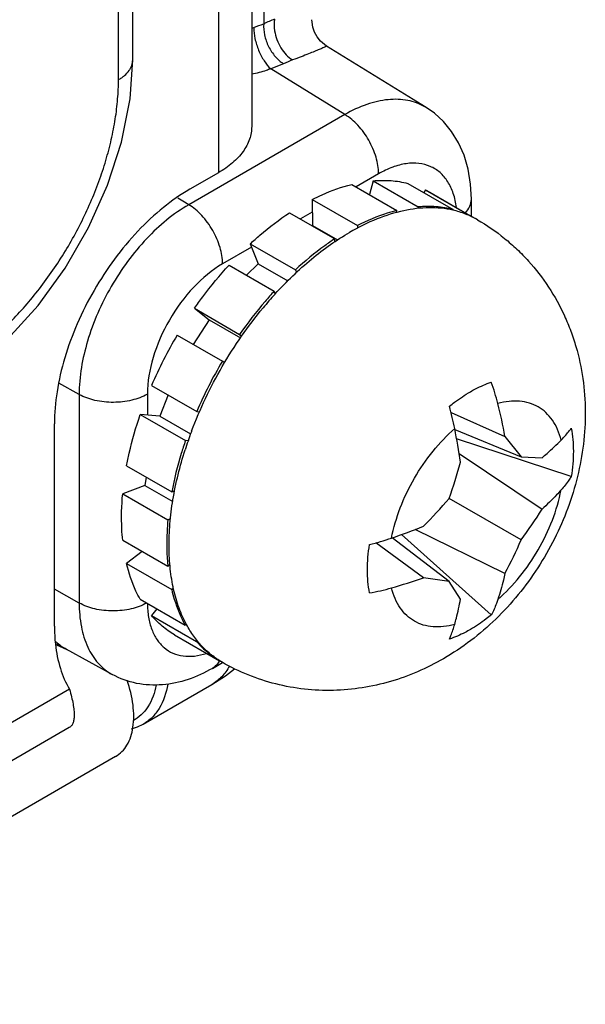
# Model space of a CAD drawing. Header units: inches. Extents: x 0 to 34, y 0 to 22.
# Tile 30 of 101: x 5.085 to 5.347, y 15.87 to 16.325. Entities that reach past the tile are written whole.
import ezdxf

# ---------------------------------------------------------------- set-up
doc = ezdxf.new("R2010")
doc.units = ezdxf.units.IN
doc.header["$LTSCALE"] = 1.87
doc.header["$MEASUREMENT"] = 0
doc.layers.get('0').update_dxf_attribs({"linetype": 'CONTINUOUS'})
doc.layers.add('02___PRT_ALL_AXES', color=7, linetype='CONTINUOUS')
doc.layers.add('SD_DOOR', color=7, linetype='CONTINUOUS')

msp = doc.modelspace()

# ---------------------------------------------------------------- linework, layer by layer
at = {"color": 7, "linetype": 'CONTINUOUS'}
for p, q in [((5.1980511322, 17.1884027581), (5.198051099, 16.3235800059)), ((5.2732049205, 16.2847521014), (5.227113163, 16.3132559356)), ((5.2072338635, 16.3050672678), (5.2013280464, 16.3027069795)), ((5.2355465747, 16.2815448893), (5.2013280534, 16.3027069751)), ((5.2355465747, 16.2815448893), (5.163385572, 16.2398800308)), ((5.2511794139, 16.2541515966), (5.240730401, 16.2481184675)), ((5.2485780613, 16.2509274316), (5.2469156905, 16.2445471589)), ((5.2485780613, 16.2509274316), (5.2694571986, 16.2388720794)), ((5.2387372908, 16.2492692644), (5.259616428, 16.2372139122)), ((5.2647071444, 16.2497248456), (5.2855862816, 16.2376694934)), ((5.2727741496, 16.2467314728), (5.2721241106, 16.2454423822)), ((5.2727741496, 16.2467314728), (5.2748914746, 16.2455930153)), ((5.2727741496, 16.2467314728), (5.2936532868, 16.2346761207)), ((5.1605906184, 16.2415623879), (5.1583033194, 16.2429372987)), ((5.163385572, 16.2398800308), (5.1605906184, 16.2415623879)), ((5.2204715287, 16.2422711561), (5.2413506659, 16.2302158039)), ((5.2204715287, 16.2422711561), (5.22054441, 16.2302593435)), ((5.294051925, 16.2345306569), (5.294051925, 16.242392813)), ((5.2205068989, 16.2364416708), (5.2150251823, 16.2332765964)), ((5.2593656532, 16.2362514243), (5.259616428, 16.2372139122)), ((5.2694571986, 16.2388720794), (5.2692585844, 16.2381097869)), ((5.2854073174, 16.2373145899), (5.2855862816, 16.2376694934)), ((5.2100322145, 16.2361594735), (5.2309113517, 16.2241041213)), ((5.2936532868, 16.2346761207), (5.2935971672, 16.2345648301)), ((5.2957706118, 16.2335376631), (5.2936532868, 16.2346761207)), ((5.22054441, 16.2302593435), (5.220398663, 16.230174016)), ((5.22054441, 16.2302593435), (5.2321312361, 16.2235692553)), ((5.2413506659, 16.2302158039), (5.2413578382, 16.22903371)), ((5.2309195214, 16.2227576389), (5.2309113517, 16.2241041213)), ((5.1924272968, 16.2202288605), (5.1790178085, 16.21248639)), ((5.191811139, 16.2217964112), (5.2126902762, 16.2097410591)), ((5.191811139, 16.2217964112), (5.1954329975, 16.2125821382)), ((5.1820199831, 16.2119610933), (5.2028991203, 16.1999057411)), ((5.1954329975, 16.2125821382), (5.190144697, 16.2072699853)), ((5.1954329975, 16.2125821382), (5.2091441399, 16.2046654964)), ((5.2126902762, 16.2097410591), (5.2131599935, 16.2085460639)), ((5.2033875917, 16.1986630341), (5.2028991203, 16.1999057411)), ((5.2032635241, 16.1985309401), (5.2033384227, 16.1986133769)), ((5.1660196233, 16.1919483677), (5.1868987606, 16.1798930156)), ((5.1660196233, 16.1919483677), (5.1727579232, 16.1866320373)), ((5.1727579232, 16.1866320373), (5.1654534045, 16.1752869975)), ((5.1727579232, 16.1866320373), (5.1872679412, 16.1782541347)), ((5.1580459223, 16.1795639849), (5.1789250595, 16.1675086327)), ((5.1868987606, 16.1798930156), (5.1878608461, 16.179133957)), ((5.1799130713, 16.1667291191), (5.1789250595, 16.1675086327)), ((5.1127133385, 16.1521131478), (5.1032845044, 16.157370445)), ((5.1461771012, 16.1562915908), (5.1670562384, 16.1442362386)), ((5.1127133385, 16.1521131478), (5.1127133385, 16.0556796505)), ((5.1442530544, 16.1522720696), (5.1442530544, 16.142553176)), ((5.1538227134, 16.1518771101), (5.1500231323, 16.1420536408)), ((5.1500231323, 16.1420536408), (5.1409731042, 16.1428371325)), ((5.1409731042, 16.1428371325), (5.1618522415, 16.1307817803)), ((5.1500231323, 16.1420536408), (5.1642379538, 16.133846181)), ((5.1670562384, 16.1442362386), (5.1683590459, 16.1441234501)), ((5.2846771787, 16.1437209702), (5.3095982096, 16.1327183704)), ((5.2864218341, 16.1359689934), (5.3170910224, 16.1232974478)), ((5.3402073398, 16.1141424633), (5.2872454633, 16.1315995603)), ((5.3095982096, 16.1327183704), (5.3170910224, 16.1232974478)), ((5.1631045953, 16.1306733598), (5.1618522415, 16.1307817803)), ((5.2883965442, 16.1248573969), (5.3267182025, 16.0990562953)), ((5.3170910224, 16.1232974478), (5.3267182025, 16.1228354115)), ((5.1346532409, 16.1190843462), (5.1555323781, 16.107028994)), ((5.1436647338, 16.1138812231), (5.1431213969, 16.1100095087)), ((5.1431213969, 16.1100095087), (5.1328404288, 16.1061665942)), ((5.1431213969, 16.1100095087), (5.1559530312, 16.1026006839)), ((5.1328404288, 16.1061665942), (5.153719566, 16.0941112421)), ((5.1555323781, 16.107028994), (5.1568145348, 16.1075082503)), ((5.3170910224, 16.0848458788), (5.2837914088, 16.1040723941)), ((5.1548998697, 16.0945524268), (5.153719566, 16.0941112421)), ((5.3032785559, 16.0501799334), (5.2616846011, 16.0873145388)), ((5.3095982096, 16.0694035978), (5.2680991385, 16.0896898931)), ((5.1328242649, 16.0847700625), (5.1537034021, 16.0727147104)), ((5.2718842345, 16.0673958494), (5.2498983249, 16.083476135)), ((5.283789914, 16.0656182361), (5.2574852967, 16.0858420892)), ((5.1418461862, 16.0795609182), (5.1346191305, 16.0739317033)), ((5.1346191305, 16.0739317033), (5.1554982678, 16.0618763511)), ((5.1537034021, 16.0727147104), (5.1546619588, 16.0734613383)), ((5.283789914, 16.0656182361), (5.2718842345, 16.0673958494)), ((5.2890042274, 16.0575128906), (5.283789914, 16.0656182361)), ((5.1127133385, 16.0556796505), (5.1012758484, 16.0620569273)), ((5.1563079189, 16.0625069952), (5.1554982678, 16.0618763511)), ((5.1409085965, 16.0574466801), (5.1617877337, 16.0453913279)), ((5.1485576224, 16.0530302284), (5.1460967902, 16.049982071)), ((5.1460967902, 16.049982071), (5.1669759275, 16.0379267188)), ((5.1617877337, 16.0453913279), (5.1622370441, 16.045947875)), ((5.1022114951, 16.036394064), (5.107020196, 16.0341521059)), ((5.1672600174, 16.0382786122), (5.1669759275, 16.0379267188)), ((5.1069188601, 16.0342051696), (5.1067607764, 16.0342878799)), ((5.1279980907, 16.0226270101), (5.1067628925, 16.0342899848)), ((5.1743584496, 16.0254706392), (5.1790503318, 16.0281796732)), ((5.1788093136, 16.0283020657), (5.1787156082, 16.0283561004)), ((5.1423445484, 15.9996698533), (5.1741056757, 16.0180083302)), ((5.1295641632, 15.9846707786), (3.6287300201, 15.1181079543))]:
    msp.add_line(p, q, dxfattribs=at)
at = {"color": 3, "linetype": 'CONTINUOUS'}
for p, q in [((5.1924837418, 17.1851882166), (5.1924837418, 16.2760732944)), ((5.108129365, 15.998039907), (3.5484798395, 15.0974189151))]:
    msp.add_line(p, q, dxfattribs=at)
at = {"color": 7, "linetype": 'CONTINUOUS'}
for points in [[(5.2271131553, 16.3132559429), (5.2260817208, 16.3139584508), (5.224314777, 16.3155233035), (5.2227755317, 16.3174366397), (5.2215682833, 16.3196219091), (5.2207620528, 16.321966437), (5.2203780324, 16.3243362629), (5.2203364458, 16.3254220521)], [(5.2940519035, 16.2423930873), (5.2936977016, 16.2493316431), (5.2925535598, 16.2563069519), (5.2906707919, 16.2627186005), (5.2881010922, 16.2685440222), (5.2849034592, 16.2737488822), (5.2811529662, 16.2782909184), (5.2769379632, 16.2821357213), (5.2731995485, 16.2847554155)], [(5.1741064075, 16.0180087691), (5.1803681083, 16.0220105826), (5.1845452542, 16.0252833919)], [(5.1368579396, 15.9974951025), (5.139714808, 15.9983741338), (5.142341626, 15.9996682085)]]:
    msp.add_lwpolyline(points, dxfattribs=at)
for centre, radius, start, end in [((5.1169702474, 16.5258556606), 0.2179209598, 290.5307810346, 291.8430530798), ((5.2256566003, 16.2637595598), 0.0658828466, 110.0782952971, 114.7720330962), ((5.1807418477, 16.355574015), 0.0360895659, 289.0268751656, 290.5283838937), ((5.2302443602, 16.255562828), 0.0545909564, 110.217413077, 114.9297979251), ((5.2602717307, 16.2638396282), 0.0245885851, 58.2792291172, 60.0029580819), ((5.276073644, 16.1994255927), 0.0393909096, 59.389540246, 59.9970337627), ((5.3403004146, 16.074171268), 0.185052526, 137.7765569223, 140.3816819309), ((5.3314724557, 16.0764544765), 0.2017630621, 149.2667019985, 156.6905252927), ((5.3535555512, 16.0637851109), 0.2031117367, 149.2913835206, 156.6658437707), ((5.1952116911, 16.119531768), 0.114649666, 14.3113428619, 19.5099792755), ((5.141912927, 16.1075734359), 0.1472758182, 11.2680986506, 15.3824419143), ((5.090803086, 16.0930819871), 0.2223563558, 10.2682007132, 14.2649892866), ((5.0073793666, 16.0806600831), 0.2844749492, 8.1172334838, 11.2895861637), ((5.3365017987, 16.0705763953), 0.1835333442, 159.6015601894, 162.2628684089), ((5.3415046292, 16.0687712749), 0.1888516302, 159.4102413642, 159.6172743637), ((5.0432655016, 16.1881006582), 0.2547806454, 340.7423636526, 344.6899163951), ((5.0898511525, 16.2711879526), 0.2560092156, 315.3196878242, 319.2483351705), ((5.1528649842, 16.2064709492), 0.204359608, 323.4765171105, 328.2902871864), ((5.164222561, 16.3595557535), 0.2891699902, 288.7374050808, 291.858321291), ((5.2091631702, 16.2273587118), 0.1495429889, 284.649767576, 288.7017870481), ((5.1285549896, 16.1667872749), 0.2055729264, 331.7240622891, 336.5093047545), ((5.1978369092, 16.2734745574), 0.2189781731, 285.7055752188, 289.7641620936), ((5.2265048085, 16.1713432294), 0.1128996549, 280.4509321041, 285.730318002), ((5.1185642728, 16.0557166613), 0.0244616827, 227.4752066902, 241.1549165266), ((4.968498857, 15.7702829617), 0.2980183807, 62.3585157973, 63.3461451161), ((5.1974998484, 16.0633063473), 0.0396603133, 235.1550266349, 235.4425049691), ((5.1974023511, 16.0631625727), 0.039486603, 235.4406781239, 239.9931476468), ((5.1686393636, 16.0335451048), 0.0100439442, 329.8143633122, 332.3045740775), ((5.1683619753, 16.0336926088), 0.010358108, 332.29526814, 332.9263702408), ((5.1973337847, 16.0630488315), 0.0393538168, 239.996778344, 240.6964076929)]:
    msp.add_arc(centre, radius, start, end, dxfattribs=at)
for points, knots in [([(5.1980511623, 16.323580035), (5.1979054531, 16.321843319), (5.1982316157, 16.3181690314), (5.2000900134, 16.3129490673), (5.2030854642, 16.3083512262), (5.2057864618, 16.3059380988), (5.2072338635, 16.3050672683)], [0, 0, 0, 0, 0.2426869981, 0.5051429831, 0.7647825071, 1, 1, 1, 1]), ([(5.2030395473, 16.3256386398), (5.2027825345, 16.3238770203), (5.2029055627, 16.3192007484), (5.2054151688, 16.3123188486), (5.2091744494, 16.308123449), (5.211378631, 16.3067903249)], [0, 0, 0, 0, 0.2480359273, 0.6411027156, 1, 1, 1, 1]), ([(5.1933974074, 16.3217762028), (5.1933912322, 16.3200642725), (5.193867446, 16.3164612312), (5.1955326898, 16.3112515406), (5.1979861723, 16.3065010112), (5.2001472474, 16.3037735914), (5.2013279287, 16.3027069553)], [0, 0, 0, 0, 0.2432783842, 0.5117131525, 0.7738885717, 1, 1, 1, 1]), ([(5.2271131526, 16.3132559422), (5.2271257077, 16.3132481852), (5.2270519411, 16.3131724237), (5.2269486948, 16.3131265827), (5.2266978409, 16.312979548), (5.2261661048, 16.3127244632), (5.2251632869, 16.3122584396), (5.2235681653, 16.3115678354), (5.2213955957, 16.3106592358), (5.2186183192, 16.3095413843), (5.2152142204, 16.3082179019), (5.2127272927, 16.3072863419), (5.2113786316, 16.3067903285)], [0, 0, 0, 0, 0.0025994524, 0.0113045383, 0.0268201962, 0.0495176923, 0.117920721, 0.2194134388, 0.356770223, 0.532235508, 0.7468946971, 1, 1, 1, 1]), ([(5.2013280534, 16.3027069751), (5.2006303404, 16.3024444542), (5.1977403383, 16.3014253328), (5.1947697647, 16.3006387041), (5.1925005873, 16.3001631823)], [0, 0, 0, 0, 0.2433038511, 1, 1, 1, 1]), ([(5.2725649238, 16.2851346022), (5.2701278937, 16.2865414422), (5.2645239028, 16.288575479), (5.2552144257, 16.2888198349), (5.2452773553, 16.2864539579), (5.2388043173, 16.2834056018), (5.2355465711, 16.2815448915)], [0, 0, 0, 0, 0.2174612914, 0.4506615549, 0.7100706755, 1, 1, 1, 1]), ([(5.2511794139, 16.2541515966), (5.2511794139, 16.2567286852), (5.2502234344, 16.2621642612), (5.2468812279, 16.2698200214), (5.241978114, 16.2766047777), (5.2377743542, 16.2802144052), (5.2355471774, 16.2815452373)], [0, 0, 0, 0, 0.2366978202, 0.4989022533, 0.76170299, 1, 1, 1, 1]), ([(5.2871431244, 16.2385640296), (5.2868702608, 16.240768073), (5.2859951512, 16.2449346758), (5.2834654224, 16.2505156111), (5.2798172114, 16.2548992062), (5.2751531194, 16.2578606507), (5.2696966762, 16.2592471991), (5.2637021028, 16.2590505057), (5.2573736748, 16.2573416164), (5.2532513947, 16.2553478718), (5.2511794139, 16.2541515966)], [0, 0, 0, 0, 0.1373561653, 0.2613745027, 0.3753979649, 0.4850993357, 0.597365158, 0.7183447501, 0.8520272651, 1, 1, 1, 1]), ([(5.2485780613, 16.2509274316), (5.2513407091, 16.2511630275), (5.2567757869, 16.2512294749), (5.2621517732, 16.2503787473), (5.2647071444, 16.2497248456)], [0, 0, 0, 0, 0.5124728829, 1, 1, 1, 1]), ([(5.2204715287, 16.2422711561), (5.2219927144, 16.2430517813), (5.2278730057, 16.2458854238), (5.2340608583, 16.2481089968), (5.2387372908, 16.2492692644)], [0, 0, 0, 0, 0.2619159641, 1, 1, 1, 1]), ([(5.2912763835, 16.2361421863), (5.2921181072, 16.2370276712), (5.2935094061, 16.238950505), (5.2940519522, 16.241291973), (5.2940519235, 16.242392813)], [0, 0, 0, 0, 0.5260215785, 1, 1, 1, 1]), ([(5.163385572, 16.2398800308), (5.1561922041, 16.2357266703), (5.1425782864, 16.2242689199), (5.12668857, 16.2025551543), (5.1158288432, 16.1779376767), (5.1127133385, 16.1604191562), (5.1127133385, 16.1521131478)], [0, 0, 0, 0, 0.2372225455, 0.5000061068, 0.7627863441, 1, 1, 1, 1]), ([(5.1790178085, 16.21248639), (5.1790178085, 16.2150634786), (5.178061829, 16.2204990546), (5.1747196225, 16.2281548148), (5.1698165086, 16.2349395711), (5.1656127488, 16.2385491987), (5.163385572, 16.2398800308)], [0, 0, 0, 0, 0.2366978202, 0.4989022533, 0.7617029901, 1, 1, 1, 1]), ([(5.2855149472, 16.2373303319), (5.2837543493, 16.237730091), (5.2801199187, 16.2383177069), (5.2724872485, 16.238646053), (5.2623534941, 16.2373867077), (5.2499433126, 16.233446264), (5.2418410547, 16.2294229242), (5.2377735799, 16.2270744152)], [0, 0, 0, 0, 0.1085228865, 0.2206499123, 0.4583754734, 0.7176769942, 1, 1, 1, 1]), ([(5.259616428, 16.2372139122), (5.2581054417, 16.2368390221), (5.2518216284, 16.2350564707), (5.2457739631, 16.2324857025), (5.2413506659, 16.2302158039)], [0, 0, 0, 0, 0.2384612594, 1, 1, 1, 1]), ([(5.2855862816, 16.2376694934), (5.2830309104, 16.2383233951), (5.2776549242, 16.2391741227), (5.2722198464, 16.2391076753), (5.2694571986, 16.2388720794)], [0, 0, 0, 0, 0.4875271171, 1, 1, 1, 1]), ([(5.2968315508, 16.2329257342), (5.2950872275, 16.2339328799), (5.2914097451, 16.2356938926), (5.2875093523, 16.2368774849), (5.2855149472, 16.2373303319)], [0, 0, 0, 0, 0.4961854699, 1, 1, 1, 1]), ([(5.191811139, 16.2217964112), (5.1932782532, 16.2231522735), (5.1990587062, 16.2282973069), (5.2052359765, 16.2330045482), (5.2100322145, 16.2361594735)], [0, 0, 0, 0, 0.2581484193, 1, 1, 1, 1]), ([(5.2968315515, 16.2329257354), (5.3012292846, 16.2303865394), (5.307541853, 16.226048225), (5.3151871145, 16.219348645), (5.3222856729, 16.212078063), (5.3300623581, 16.2019984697), (5.3362087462, 16.190860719), (5.3400856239, 16.1814946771), (5.343262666, 16.1718810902), (5.345920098, 16.1594773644), (5.3470280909, 16.1443013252), (5.3461427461, 16.1290857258), (5.3433774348, 16.1140478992), (5.3388554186, 16.0993758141), (5.3326986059, 16.0852521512), (5.3250253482, 16.0718659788), (5.3159492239, 16.0594132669), (5.3055746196, 16.0480906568), (5.2940018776, 16.0380965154), (5.2855370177, 16.0324416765), (5.28115166, 16.029909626)], [0, 0, 0, 0, 0.0624035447, 0.0936210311, 0.124828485, 0.1871557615, 0.2494094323, 0.2805267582, 0.3116245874, 0.3737343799, 0.4358448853, 0.4980649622, 0.5605209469, 0.62328717, 0.6863237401, 0.7494716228, 0.8125190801, 0.8753016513, 0.9377720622, 1, 1, 1, 1]), ([(5.2033384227, 16.1986133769), (5.2085629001, 16.2043600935), (5.2168206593, 16.2123499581), (5.2286920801, 16.2214410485), (5.2347397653, 16.2253227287), (5.2377735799, 16.2270744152)], [0, 0, 0, 0, 0.5198040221, 0.7655368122, 1, 1, 1, 1]), ([(5.2309113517, 16.2241041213), (5.2293492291, 16.2230765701), (5.2229811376, 16.2186764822), (5.2170004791, 16.213724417), (5.2126902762, 16.2097410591)], [0, 0, 0, 0, 0.2416124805, 1, 1, 1, 1]), ([(5.1790178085, 16.21248639), (5.1740826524, 16.2096368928), (5.1647425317, 16.2017760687), (5.1538410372, 16.1868788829), (5.1463905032, 16.1699895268), (5.1442530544, 16.1579705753), (5.1442530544, 16.1522720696)], [0, 0, 0, 0, 0.2372222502, 0.5000061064, 0.7627866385, 1, 1, 1, 1]), ([(5.1660196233, 16.1919483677), (5.1672570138, 16.1937245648), (5.1722545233, 16.2006555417), (5.1777042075, 16.2072626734), (5.1820199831, 16.2119610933)], [0, 0, 0, 0, 0.2533477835, 1, 1, 1, 1]), ([(5.2028991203, 16.1999057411), (5.2014759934, 16.1983564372), (5.1958073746, 16.1919618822), (5.1905804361, 16.1851778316), (5.1868987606, 16.1798930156)], [0, 0, 0, 0, 0.2462065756, 1, 1, 1, 1]), ([(5.1647163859, 16.1351855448), (5.1666428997, 16.1403137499), (5.1709701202, 16.1504740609), (5.1787035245, 16.1651559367), (5.1875985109, 16.1791590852), (5.1942620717, 16.1879577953), (5.197752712, 16.1921737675)], [0, 0, 0, 0, 0.2484417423, 0.5001411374, 0.7517692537, 1, 1, 1, 1]), ([(5.2935956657, 16.1533798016), (5.2943976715, 16.1538428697), (5.2975136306, 16.1555522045), (5.3007884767, 16.156981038), (5.3032785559, 16.1578214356)], [0, 0, 0, 0, 0.2605652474, 1, 1, 1, 1]), ([(5.1442530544, 16.1522720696), (5.142021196, 16.1509834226), (5.1368358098, 16.1490933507), (5.1285345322, 16.1481597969), (5.1202072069, 16.1490137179), (5.114979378, 16.1508496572), (5.1127133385, 16.1521131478)], [0, 0, 0, 0, 0.2367036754, 0.4989084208, 0.7617061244, 1, 1, 1, 1]), ([(5.2839128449, 16.1466399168), (5.2847004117, 16.1472835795), (5.287792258, 16.1497174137), (5.2910688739, 16.1519208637), (5.2935956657, 16.1533798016)], [0, 0, 0, 0, 0.2584926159, 1, 1, 1, 1]), ([(5.3355401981, 16.1309944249), (5.3351115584, 16.1326922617), (5.3340427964, 16.1359154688), (5.3316841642, 16.1402560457), (5.3286617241, 16.143827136), (5.3250260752, 16.1465421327), (5.3208567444, 16.1483327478), (5.3162526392, 16.1491642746), (5.3113140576, 16.1490362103), (5.3079881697, 16.148349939), (5.3063034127, 16.1478721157)], [0, 0, 0, 0, 0.1369536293, 0.2642025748, 0.3840951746, 0.4999902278, 0.6158867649, 0.7357835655, 0.8630387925, 1, 1, 1, 1]), ([(5.1346532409, 16.1190843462), (5.1350199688, 16.1210486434), (5.1366837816, 16.129076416), (5.1389597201, 16.1369742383), (5.1409731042, 16.1428371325)], [0, 0, 0, 0, 0.2437704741, 1, 1, 1, 1]), ([(5.2571130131, 16.0857115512), (5.2580399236, 16.0904534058), (5.2608759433, 16.0999995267), (5.2673814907, 16.1135425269), (5.2758573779, 16.1259480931), (5.2827066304, 16.1331773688), (5.2863497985, 16.136351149)], [0, 0, 0, 0, 0.2440121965, 0.4999957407, 0.755981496, 1, 1, 1, 1]), ([(5.3355401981, 16.1309944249), (5.3359761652, 16.1314388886), (5.3376326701, 16.1331865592), (5.3391659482, 16.1350531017), (5.3402073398, 16.1365033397)], [0, 0, 0, 0, 0.2585499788, 1, 1, 1, 1]), ([(5.3402073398, 16.1365033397), (5.3409063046, 16.1330220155), (5.3415301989, 16.1255074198), (5.3408399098, 16.118023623), (5.3402073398, 16.1141424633)], [0, 0, 0, 0, 0.4745045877, 1, 1, 1, 1]), ([(5.1618522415, 16.1307817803), (5.1611710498, 16.1287981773), (5.1586417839, 16.1210008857), (5.1566518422, 16.1130251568), (5.1555323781, 16.107028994)], [0, 0, 0, 0, 0.2558605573, 1, 1, 1, 1]), ([(5.3267182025, 16.1228354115), (5.3275018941, 16.1234963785), (5.3305358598, 16.1261128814), (5.3334526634, 16.128866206), (5.3355401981, 16.1309944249)], [0, 0, 0, 0, 0.2558965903, 1, 1, 1, 1]), ([(5.162355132, 16.0456708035), (5.1610183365, 16.0481438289), (5.1586612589, 16.0534709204), (5.1561709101, 16.0621253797), (5.1546440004, 16.0715731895), (5.1540949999, 16.0817030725), (5.154527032, 16.0924007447), (5.1564397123, 16.1075426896), (5.1592759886, 16.1189312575), (5.1616928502, 16.1264898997)], [0, 0, 0, 0, 0.1018184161, 0.2100996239, 0.3253516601, 0.4476968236, 0.5769310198, 0.71258106, 1, 1, 1, 1]), ([(5.3402073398, 16.1141424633), (5.3398695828, 16.1136056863), (5.3384450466, 16.111447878), (5.3368356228, 16.1094135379), (5.3355401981, 16.1079547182)], [0, 0, 0, 0, 0.2453223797, 1, 1, 1, 1]), ([(5.1328242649, 16.0847700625), (5.132651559, 16.0864718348), (5.1321257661, 16.0935933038), (5.1323420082, 16.1007614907), (5.1328404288, 16.1061665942)], [0, 0, 0, 0, 0.2396164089, 1, 1, 1, 1]), ([(5.3063034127, 16.0573151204), (5.3099465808, 16.0604889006), (5.3167958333, 16.0677181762), (5.3252717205, 16.0801237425), (5.3317772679, 16.0936667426), (5.3346132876, 16.1032128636), (5.3355401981, 16.1079547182)], [0, 0, 0, 0, 0.244018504, 0.5000042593, 0.7559878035, 1, 1, 1, 1]), ([(5.3355401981, 16.1079547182), (5.3348571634, 16.1071855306), (5.3320391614, 16.1041006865), (5.3290502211, 16.1011727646), (5.3267182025, 16.0990562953)], [0, 0, 0, 0, 0.2462181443, 1, 1, 1, 1]), ([(5.153719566, 16.0941112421), (5.1535488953, 16.0922604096), (5.1530457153, 16.0851402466), (5.1531703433, 16.0779672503), (5.1537034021, 16.0727147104)], [0, 0, 0, 0, 0.2603854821, 1, 1, 1, 1]), ([(5.2469840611, 16.0603165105), (5.2462850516, 16.0637978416), (5.245661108, 16.0713124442), (5.2463514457, 16.0787962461), (5.2469840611, 16.0826773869)], [0, 0, 0, 0, 0.4745063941, 1, 1, 1, 1]), ([(5.1409085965, 16.0574466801), (5.1402156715, 16.0586714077), (5.137521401, 16.0639171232), (5.1356491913, 16.0695659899), (5.1346191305, 16.0739317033)], [0, 0, 0, 0, 0.2387954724, 1, 1, 1, 1]), ([(5.3095982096, 16.0694035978), (5.3093735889, 16.0683668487), (5.3084366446, 16.0642955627), (5.3072869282, 16.0602726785), (5.3063034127, 16.0573151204)], [0, 0, 0, 0, 0.2539261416, 1, 1, 1, 1]), ([(5.1554982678, 16.0618763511), (5.1558530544, 16.0603726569), (5.1573800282, 16.0546826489), (5.159647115, 16.049174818), (5.1617877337, 16.0453913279)], [0, 0, 0, 0, 0.2622144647, 1, 1, 1, 1]), ([(5.2863497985, 16.0457941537), (5.2846650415, 16.0453163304), (5.2813391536, 16.0446300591), (5.276400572, 16.0445019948), (5.2717964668, 16.0453335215), (5.267627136, 16.0471241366), (5.2639914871, 16.0498391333), (5.260969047, 16.0534102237), (5.2586104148, 16.0577508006), (5.2575416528, 16.0609740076), (5.2571130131, 16.0626718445)], [0, 0, 0, 0, 0.1369612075, 0.2642164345, 0.3841132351, 0.5000097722, 0.6159048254, 0.7357974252, 0.8630463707, 1, 1, 1, 1]), ([(5.1439705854, 16.0556783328), (5.1417313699, 16.0544302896), (5.1365709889, 16.0526074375), (5.1283413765, 16.0517323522), (5.1201121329, 16.0526082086), (5.1149521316, 16.0544313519), (5.1127133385, 16.0556796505)], [0, 0, 0, 0, 0.2377903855, 0.5000139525, 0.7622323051, 1, 1, 1, 1]), ([(5.1127133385, 16.0556796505), (5.1127133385, 16.051994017), (5.1132774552, 16.0449923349), (5.1161636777, 16.0353909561), (5.1210189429, 16.0276418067), (5.1255733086, 16.0239588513), (5.1279981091, 16.0226270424)], [0, 0, 0, 0, 0.2901996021, 0.549327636, 0.782173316, 1, 1, 1, 1]), ([(5.1442543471, 16.0554935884), (5.1442704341, 16.0533513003), (5.1445861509, 16.0492531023), (5.1460532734, 16.0435405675), (5.1484763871, 16.0386987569), (5.1518229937, 16.034888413), (5.1560041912, 16.0322743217), (5.160850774, 16.0309696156), (5.1661677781, 16.0309871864), (5.1697444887, 16.0318106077), (5.1715562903, 16.0323970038)], [0, 0, 0, 0, 0.1491482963, 0.2847675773, 0.4081785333, 0.5226608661, 0.6333882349, 0.7464716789, 0.8674221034, 1, 1, 1, 1]), ([(5.2863497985, 16.0457941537), (5.2866120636, 16.0467365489), (5.2876372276, 16.0506094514), (5.2884710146, 16.0545323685), (5.2890042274, 16.0575128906)], [0, 0, 0, 0, 0.2441827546, 1, 1, 1, 1]), ([(5.3063034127, 16.0573151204), (5.306095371, 16.0566895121), (5.3052328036, 16.0542526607), (5.3041772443, 16.0518829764), (5.3032785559, 16.0501799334)], [0, 0, 0, 0, 0.2550545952, 1, 1, 1, 1]), ([(5.1567758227, 16.0410238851), (5.1547764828, 16.0421783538), (5.1509372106, 16.044873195), (5.1476230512, 16.0481889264), (5.1460967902, 16.049982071)], [0, 0, 0, 0, 0.4950643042, 1, 1, 1, 1]), ([(5.3032785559, 16.0501799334), (5.3024909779, 16.0495362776), (5.299399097, 16.0471024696), (5.2961224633, 16.0448990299), (5.2935956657, 16.0434400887)], [0, 0, 0, 0, 0.2584929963, 1, 1, 1, 1]), ([(5.1787156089, 16.0283561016), (5.1770333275, 16.0293274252), (5.1737853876, 16.0315396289), (5.1694048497, 16.0355760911), (5.1655325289, 16.040306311), (5.1633538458, 16.0438232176), (5.162355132, 16.0456708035)], [0, 0, 0, 0, 0.2416937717, 0.4868491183, 0.7386878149, 1, 1, 1, 1]), ([(5.2839128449, 16.0389984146), (5.2841525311, 16.0395288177), (5.2850973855, 16.0417440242), (5.2858602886, 16.0440352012), (5.2863497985, 16.0457941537)], [0, 0, 0, 0, 0.241729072, 1, 1, 1, 1]), ([(5.2935956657, 16.0434400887), (5.2927936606, 16.042977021), (5.2896777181, 16.0412676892), (5.2864028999, 16.0398388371), (5.2839128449, 16.0389984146)], [0, 0, 0, 0, 0.2605661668, 1, 1, 1, 1]), ([(5.1669759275, 16.0379267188), (5.1675607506, 16.0372396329), (5.1699451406, 16.0346052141), (5.1726644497, 16.0322713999), (5.1748396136, 16.0307570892)], [0, 0, 0, 0, 0.2539731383, 1, 1, 1, 1]), ([(5.1773213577, 16.0284949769), (5.17713478, 16.0281743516), (5.1763538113, 16.0269877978), (5.1752671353, 16.0259952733), (5.1743584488, 16.0254706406)], [0, 0, 0, 0, 0.2611989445, 1, 1, 1, 1]), ([(5.28115166, 16.029909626), (5.27729318, 16.0276817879), (5.2693121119, 16.0236663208), (5.2567036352, 16.0191283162), (5.2436146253, 16.0162026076), (5.2302419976, 16.0149938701), (5.2168111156, 16.0155698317), (5.2035670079, 16.0179565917), (5.1907663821, 16.0221320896), (5.1826886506, 16.0260679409), (5.1788093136, 16.0283020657)], [0, 0, 0, 0, 0.1247238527, 0.2494229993, 0.3742120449, 0.499141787, 0.6242151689, 0.7494073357, 0.8746824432, 1, 1, 1, 1]), ([(5.1743584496, 16.0254706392), (5.1707764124, 16.0234024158), (5.1633100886, 16.0199410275), (5.1513108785, 16.0173426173), (5.1391530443, 16.0179371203), (5.1314996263, 16.0207038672), (5.1279980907, 16.0226270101)], [0, 0, 0, 0, 0.2560220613, 0.5055034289, 0.752726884, 1, 1, 1, 1]), ([(5.1821843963, 16.0264797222), (5.1812096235, 16.0247103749), (5.1788993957, 16.0214597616), (5.175767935, 16.0189681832), (5.1741064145, 16.0180087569)], [0, 0, 0, 0, 0.5128798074, 1, 1, 1, 1]), ([(5.1295641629, 15.9846707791), (5.1317179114, 15.9859159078), (5.1355986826, 15.9900309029), (5.1381501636, 15.9986699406), (5.1379675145, 16.0089911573), (5.1361750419, 16.0161652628), (5.1348894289, 16.0198503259)], [0, 0, 0, 0, 0.1958079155, 0.4228114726, 0.6928105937, 1, 1, 1, 1]), ([(5.1536925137, 16.0181463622), (5.1530399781, 16.0142467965), (5.1512242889, 16.0086045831), (5.1466249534, 16.0026788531), (5.1438250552, 16.000524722), (5.142344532, 15.999669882)], [0, 0, 0, 0, 0.5315014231, 0.7701822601, 1, 1, 1, 1]), ([(5.1483255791, 16.0177317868), (5.1476525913, 16.0142153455), (5.1458793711, 16.0091405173), (5.1415811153, 16.0038513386), (5.1389924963, 16.0019334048), (5.1376272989, 16.0011718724)], [0, 0, 0, 0, 0.5296011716, 0.7687627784, 1, 1, 1, 1])]:
    msp.add_open_spline(points, degree=3, knots=knots, dxfattribs=at)
at = {"layer": '02___PRT_ALL_AXES', "color": 3, "linetype": 'CONTINUOUS'}
for p, q in [((5.1771088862, 17.1763109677), (5.1771088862, 16.2546400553)), ((5.1771088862, 16.2546400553), (5.1638513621, 16.2469844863)), ((5.1012758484, 16.044902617), (5.1012758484, 16.1385925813)), ((5.1082127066, 16.0158412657), (3.5699575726, 15.127574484))]:
    msp.add_line(p, q, dxfattribs=at)
at = {"layer": '02___PRT_ALL_AXES', "color": 7, "linetype": 'CONTINUOUS'}
for p, q in [((5.2748917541, 16.2455934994), (5.2936899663, 16.2347396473)), ((5.1567758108, 16.0410238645), (5.177654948, 16.0289685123))]:
    msp.add_line(p, q, dxfattribs=at)
at = {"layer": '02___PRT_ALL_AXES', "color": 3, "linetype": 'CONTINUOUS'}
for points, knots in [([(5.1924813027, 16.2760732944), (5.1924813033, 16.275079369), (5.1923099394, 16.2730688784), (5.1912676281, 16.2690379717), (5.1885858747, 16.2640926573), (5.183588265, 16.258851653), (5.1794109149, 16.2559693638), (5.1771088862, 16.2546400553)], [0, 0, 0, 0, 0.1081722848, 0.2183492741, 0.4513190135, 0.7106914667, 1, 1, 1, 1]), ([(5.1638513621, 16.2469844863), (5.1595687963, 16.2445115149), (5.1511080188, 16.2385774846), (5.1394640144, 16.2276863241), (5.1287356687, 16.2148073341), (5.1193229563, 16.2004320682), (5.1115809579, 16.1850923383), (5.1057926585, 16.1693615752), (5.102183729, 16.1538319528), (5.1012758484, 16.1435377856), (5.1012758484, 16.1385925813)], [0, 0, 0, 0, 0.1141219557, 0.2373450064, 0.3669722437, 0.5000026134, 0.6330326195, 0.7626587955, 0.8858801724, 1, 1, 1, 1]), ([(5.1012758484, 16.044902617), (5.1012758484, 16.0421307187), (5.1016061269, 16.0355206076), (5.1035293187, 16.0255845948), (5.1064330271, 16.0188064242), (5.1082127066, 16.0158412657)], [0, 0, 0, 0, 0.2754337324, 0.6563669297, 1, 1, 1, 1]), ([(5.1082127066, 16.0158412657), (5.1085702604, 16.0146438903), (5.1091955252, 16.0123701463), (5.1098951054, 16.0091174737), (5.1103042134, 16.0062448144), (5.1104329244, 16.0037742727), (5.1102807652, 16.0017199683), (5.1098569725, 16.0000766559), (5.1091574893, 15.9988211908), (5.1084834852, 15.9982444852), (5.1081293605, 15.9980399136)], [0, 0, 0, 0, 0.2001936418, 0.3775954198, 0.5326632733, 0.6645818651, 0.7732036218, 0.8614763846, 0.9344820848, 1, 1, 1, 1])]:
    msp.add_open_spline(points, degree=3, knots=knots, dxfattribs=at)
at = {"layer": 'SD_DOOR', "color": 7, "linetype": 'CONTINUOUS'}
for p, q in [((5.1374704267, 16.3068487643), (5.1374704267, 16.8642532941)), ((5.1308812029, 16.2976630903), (5.1308812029, 16.8550676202))]:
    msp.add_line(p, q, dxfattribs=at)
msp.add_lwpolyline([(5.0493733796, 16.1542507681), (5.064302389, 16.1642706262), (5.079608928, 16.177648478), (5.0936944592, 16.1932250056), (5.1062779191, 16.2105817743), (5.117078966, 16.2292764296), (5.1258317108, 16.2488485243), (5.132293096, 16.2688338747), (5.1362413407, 16.2887799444), (5.1374704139, 16.3068506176)], dxfattribs=at)
for points, knots in [([(5.1308812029, 16.2976630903), (5.1313879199, 16.2979556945), (5.1323532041, 16.2985682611), (5.1340640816, 16.2998920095), (5.1354904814, 16.3013925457), (5.1365215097, 16.3030431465), (5.1370661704, 16.3042884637), (5.1373959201, 16.3055611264), (5.1374703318, 16.3064227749), (5.1374704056, 16.3068487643)], [0, 0, 0, 0, 0.1484502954, 0.289507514, 0.5484684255, 0.6678577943, 0.7818234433, 0.8919248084, 1, 1, 1, 1]), ([(5.0540344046, 16.1645507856), (5.0566092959, 16.1660377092), (5.0617444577, 16.1693073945), (5.0691925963, 16.1749008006), (5.0764951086, 16.181243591), (5.0835818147, 16.1882751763), (5.0903858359, 16.1959289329), (5.0990372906, 16.2069218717), (5.1087234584, 16.2217170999), (5.1166924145, 16.2375036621), (5.1218859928, 16.2504927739), (5.1251116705, 16.2602122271), (5.1276571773, 16.2698653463), (5.1294982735, 16.2793608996), (5.1306175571, 16.2886078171), (5.130881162, 16.2946897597), (5.1308812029, 16.2976630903)], [0, 0, 0, 0, 0.0558484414, 0.1141959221, 0.1748049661, 0.2373801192, 0.3015812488, 0.3670322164, 0.5000024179, 0.6329722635, 0.6984227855, 0.7626233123, 0.8251977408, 0.8858059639, 0.9441525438, 1, 1, 1, 1])]:
    msp.add_open_spline(points, degree=3, knots=knots, dxfattribs=at)

doc.saveas('drawing.dxf')
